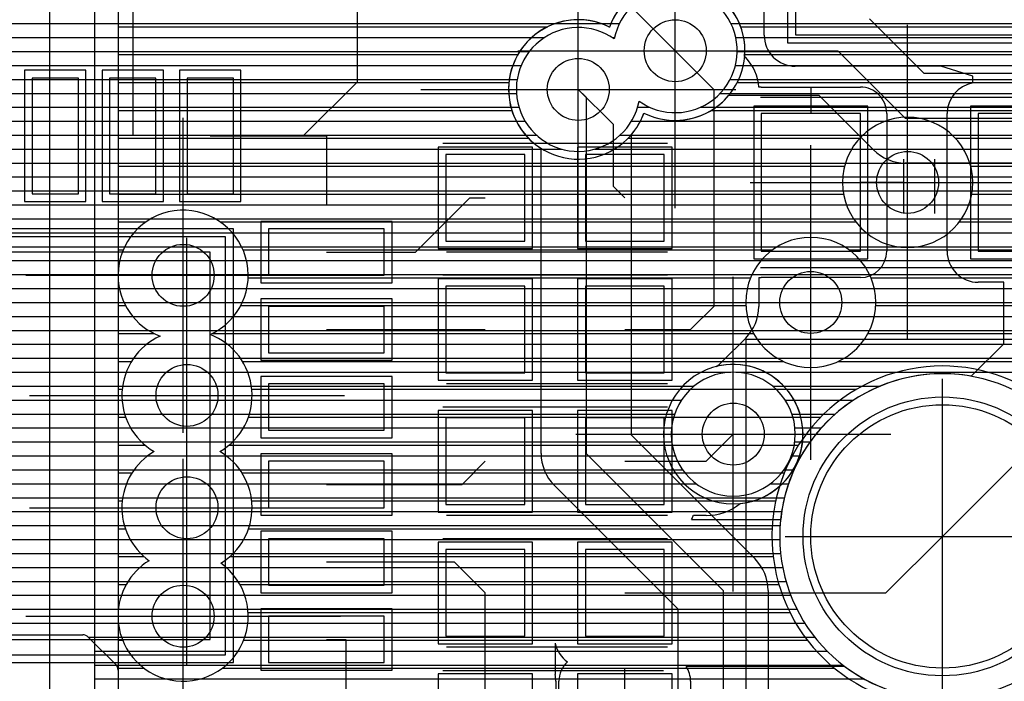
# Model space of a CAD drawing. Extents: x 25 to 291, y 23 to 136.
# Tile 102 of 147: x 35.97 to 42.32, y 111.9 to 116.18. Entities that reach past the tile are written whole.
import ezdxf

# ---------------------------------------------------------------- set-up
doc = ezdxf.new("R2010")
doc.units = 0
doc.layers.get('0').update_dxf_attribs({"linetype": 'CONTINUOUS'})
for name, color, linetype in [('copper_layer_2', 1, 'CONTINUOUS'), ('copper_layer_3', 3, 'CONTINUOUS'), ('copper_layer_bottom', 4, 'CONTINUOUS'), ('copper_layer_top', 5, 'CONTINUOUS'), ('drill_drawing', 6, 'CONTINUOUS'), ('paste_mask_top', 2, 'CONTINUOUS'), ('silkscreen_top', 1, 'CONTINUOUS'), ('solder_mask_bottom', 1, 'CONTINUOUS'), ('solder_mask_top', 1, 'CONTINUOUS')]:
    doc.layers.add(name, color=color, linetype=linetype)

# ---------------------------------------------------------------- blocks, each defined once
blk = doc.blocks.new('D20')
blk.add_circle((0, 0), 0.2)
blk = doc.blocks.new('D112')
blk.add_circle((0, 0), 0.85)
blk = doc.blocks.new('D104')
blk.add_lwpolyline([(1.34874, 1.34874), (-1.34874, 1.34874), (-1.34874, -1.34874), (1.34874, -1.34874)], close=True)
blk = doc.blocks.new('D127')
blk.add_lwpolyline([(0.14986, 0.37338), (-0.14986, 0.37338), (-0.14986, -0.37338), (0.14986, -0.37338)], close=True)
blk = doc.blocks.new('D466')
blk.add_lwpolyline([(0.254, 0.2794), (-0.254, 0.2794), (-0.254, -0.2794), (0.254, -0.2794)], close=True)
blk = doc.blocks.new('D482')
blk.add_lwpolyline([(0.32004, 0.4445), (-0.32004, 0.4445), (-0.32004, -0.4445), (0.32004, -0.4445)], close=True)
blk = doc.blocks.new('D531')
blk.add_lwpolyline([(0.37338, 0.14986), (-0.37338, 0.14986), (-0.37338, -0.14986), (0.37338, -0.14986)], close=True)
blk = doc.blocks.new('D635')
blk.add_lwpolyline([(0.89916, 0.6477), (-0.89916, 0.6477), (-0.89916, -0.6477), (0.89916, -0.6477)], close=True)
blk = doc.blocks.new('D388')
blk.add_lwpolyline([(1.24968, 1.24968), (-1.24968, 1.24968), (-1.24968, -1.24968), (1.24968, -1.24968)], close=True)
blk = doc.blocks.new('D34')
blk.add_circle((0, 0), 0.9)
blk = doc.blocks.new('D101')
blk.add_lwpolyline([(1.39954, 1.39954), (-1.39954, 1.39954), (-1.39954, -1.39954), (1.39954, -1.39954)], close=True)
blk = doc.blocks.new('D413')
blk.add_lwpolyline([(0.19812, 0.42418), (-0.19812, 0.42418), (-0.19812, -0.42418), (0.19812, -0.42418)], close=True)
blk = doc.blocks.new('D555')
blk.add_lwpolyline([(0.3048, 0.32766), (-0.3048, 0.32766), (-0.3048, -0.32766), (0.3048, -0.32766)], close=True)
blk = doc.blocks.new('D568')
blk.add_lwpolyline([(0.3683, 0.49276), (-0.3683, 0.49276), (-0.3683, -0.49276), (0.3683, -0.49276)], close=True)
blk = doc.blocks.new('D613')
blk.add_lwpolyline([(0.42418, 0.19812), (-0.42418, 0.19812), (-0.42418, -0.19812), (0.42418, -0.19812)], close=True)
blk = doc.blocks.new('D657')
blk.add_lwpolyline([(0.94996, 0.6985), (-0.94996, 0.6985), (-0.94996, -0.6985), (0.94996, -0.6985)], close=True)

msp = doc.modelspace()

# ---------------------------------------------------------------- linework, layer by layer
at = {"layer": 'copper_layer_2', "color": 1}
for points in [[(39.967742, 115.649479), (39.967742, 115.649479), (39.967742, 115.649479, 3.409177), (39.807214, 116.0508), (39.807214, 116.0508)], [(39.807214, 116.0508), (39.807214, 116.0508, 3.407403), (39.967742, 115.649479), (39.967742, 115.649479)], [(40.975108, 113.500127), (40.975108, 113.500127), (40.975108, 113.500127, 1), (40.175006, 113.500127), (40.175006, 113.500127), (40.175006, 113.500127, 1), (40.975108, 113.500127), (40.975108, 113.500127)], [(40.975108, 113.500127), (40.975108, 113.500127), (40.975108, 113.500127, 1), (40.175006, 113.500127), (40.175006, 113.500127), (40.175006, 113.500127, 1), (40.975108, 113.500127), (40.975108, 113.500127)], [(42.975108, 112.840234), (42.975108, 112.840234), (42.975108, 112.840234, 1), (40.875032, 112.840234), (40.875032, 112.840234), (40.875032, 112.840234, 1), (42.975108, 112.840234), (42.975108, 112.840234)], [(42.975108, 112.840234), (42.975108, 112.840234), (42.975108, 112.840234, 1), (40.875032, 112.840234), (40.875032, 112.840234), (40.875032, 112.840234, 1), (42.975108, 112.840234), (42.975108, 112.840234)], [(36.412497, 112.1905), (36.412497, 112.1905), (36.412497, 112.1905, 0.196094), (36.377191, 112.205232), (36.377191, 112.205232)], [(36.605029, 111.977394), (36.605029, 111.977394), (36.605029, 111.977394, 0.19609), (36.590551, 112.0127), (36.590551, 112.0127)]]:
    msp.add_lwpolyline(points, format="xyb", dxfattribs=at)
for points in [[(25.750064, 116.14986), (39.840234, 116.14986)], [(40.559817, 116.14986), (49.05588, 116.14986)], [(25.750064, 116.059944), (39.356109, 116.059944)], [(39.79426, 116.059944), (39.809246, 116.059944)], [(40.591059, 116.059944), (48.969774, 116.059944)], [(25.750064, 115.969774), (39.258573, 115.969774)], [(40.599949, 115.969774), (48.901194, 115.969774)], [(25.750064, 115.879858), (39.206248, 115.879858)], [(40.588519, 115.879858), (48.075946, 115.879858)], [(25.750064, 115.789942), (39.18034, 115.789942)], [(40.554483, 115.789942), (47.96571, 115.789942)], [(25.750064, 115.699771), (39.175768, 115.699771)], [(40.490221, 115.699771), (47.907798, 115.699771)], [(25.750064, 115.609855), (39.192024, 115.609855)], [(39.95809, 115.609855), (40.037084, 115.609855)], [(40.362967, 115.609855), (47.87808, 115.609855)], [(25.750064, 115.519939), (39.231902, 115.519939)], [(39.918466, 115.519939), (47.870206, 115.519939)], [(25.750064, 115.430023), (39.305309, 115.430023)], [(39.844806, 115.430023), (47.882906, 115.430023)], [(25.750064, 115.339853), (39.467615, 115.339853)], [(39.682499, 115.339853), (47.918212, 115.339853)], [(25.750064, 115.249936), (47.98476, 115.249936)], [(25.750064, 115.16002), (48.118872, 115.16002)], [(25.750064, 115.06985), (48.767082, 115.06985)], [(25.750064, 114.979934), (48.79934, 114.979934)], [(25.750064, 114.890018), (48.841504, 114.890018)], [(25.750064, 114.799848), (48.895098, 114.799848)], [(31.350013, 114.709931), (48.9619, 114.709931)], [(31.470409, 114.620015), (49.045974, 114.620015)], [(31.532385, 114.529845), (49.154178, 114.529845)], [(31.564897, 114.439929), (49.302769, 114.439929)], [(31.575057, 114.350013), (49.567691, 114.350013)], [(31.564643, 114.259843), (63.956312, 114.259843)], [(31.532131, 114.169926), (64.014224, 114.169926)], [(31.469901, 114.08001), (64.08763, 114.08001)], [(31.348743, 113.98984), (48.875032, 113.98984)], [(31.291593, 113.899924), (40.558547, 113.899924)], [(40.591567, 113.899924), (48.754636, 113.899924)], [(31.528321, 113.810008), (40.321819, 113.810008)], [(40.828296, 113.810008), (41.522225, 113.810008)], [(31.609347, 113.719837), (40.240792, 113.719837)], [(40.909322, 113.719837), (41.351791, 113.719837)], [(31.653543, 113.629921), (40.196596, 113.629921)], [(40.953518, 113.629921), (41.232918, 113.629921)], [(31.673101, 113.540005), (40.177038, 113.540005)], [(40.973076, 113.540005), (41.14224, 113.540005)], [(31.671831, 113.449835), (40.178308, 113.449835)], [(40.971806, 113.449835), (41.070104, 113.449835)], [(31.649733, 113.359919), (40.200406, 113.359919)], [(40.949708, 113.359919), (41.0127, 113.359919)], [(31.601981, 113.270003), (40.248158, 113.270003)], [(40.90221, 113.270003), (40.96698, 113.270003)], [(31.514605, 113.179832), (40.335535, 113.179832)], [(40.81458, 113.179832), (40.93142, 113.179832)], [(25.750064, 113.089916), (40.905258, 113.089916)], [(25.750064, 113), (40.887224, 113)], [(25.750064, 112.90983), (40.877318, 112.90983)], [(25.750064, 112.819914), (40.875286, 112.819914)], [(25.750064, 112.729997), (40.880874, 112.729997)], [(25.750064, 112.639827), (40.894336, 112.639827)], [(25.750064, 112.549911), (40.915926, 112.549911)], [(25.750064, 112.459995), (40.946406, 112.459995)], [(25.750064, 112.369825), (40.986284, 112.369825)], [(25.750064, 112.279909), (41.037084, 112.279909)], [(35.522987, 112.205232), (36.377191, 112.205232)], [(36.412497, 112.1905), (36.590551, 112.0127)], [(36.413259, 112.189992), (41.100838, 112.189992)], [(36.503175, 112.099822), (41.180594, 112.099822)], [(36.593091, 112.009906), (41.282449, 112.009906)], [(36.605029, 111.977394), (36.605029, 110.973076), (36.715519, 110.862586)], [(36.605029, 111.91999), (41.419609, 111.91999)]]:
    msp.add_lwpolyline(points, dxfattribs=at)
at = {"layer": 'copper_layer_3', "color": 3}
for points in [[(36.825756, 118.477521), (36.605029, 118.256795), (36.605029, 114.528321)], [(36.605029, 116.129794), (39.378207, 116.129794)], [(39.771908, 116.129794), (39.777496, 116.129794)], [(40.622555, 116.129794), (43.252223, 116.129794)], [(36.605029, 115.949962), (39.185166, 115.949962)], [(40.649479, 115.949962), (43.465329, 115.949962)], [(36.605029, 115.769876), (39.127254, 115.769876)], [(40.600457, 115.769876), (45.340107, 115.769876)], [(36.605029, 115.589789), (39.145796, 115.589789)], [(40.432563, 115.589789), (45.340107, 115.589789)], [(36.605029, 115.409957), (39.254001, 115.409957)], [(39.896114, 115.409957), (41.391161, 115.409957)], [(42.00889, 115.409957), (45.340107, 115.409957)], [(36.605029, 115.22987), (41.293371, 115.22987)], [(42.106934, 115.22987), (45.340107, 115.22987)], [(36.605029, 115.049784), (41.286767, 115.049784)], [(42.113284, 115.049784), (45.340107, 115.049784)], [(36.605029, 114.869952), (36.785116, 114.869952)], [(37.265177, 114.869952), (41.366523, 114.869952)], [(42.033528, 114.869952), (45.177546, 114.869952)], [(36.605029, 114.689865), (36.638811, 114.689865)], [(37.411481, 114.689865), (40.828042, 114.689865)], [(41.322073, 114.689865), (44.997714, 114.689865)], [(36.605029, 114.522225), (36.605029, 112.328169)], [(36.605029, 114.509779), (36.605283, 114.509779)], [(37.444755, 114.509779), (40.686563, 114.509779)], [(41.463551, 114.509779), (44.817628, 114.509779)], [(36.605029, 114.329947), (36.653289, 114.329947)], [(37.397003, 114.329947), (40.655575, 114.329947)], [(41.494539, 114.329947), (44.637541, 114.329947)], [(36.605029, 114.14986), (36.836678, 114.14986)], [(37.213614, 114.14986), (40.705867, 114.14986)], [(41.444247, 114.14986), (44.457709, 114.14986)], [(36.605029, 113.969774), (36.692151, 113.969774)], [(37.408179, 113.969774), (40.896876, 113.969774)], [(41.253239, 113.969774), (44.277623, 113.969774)], [(36.605029, 113.789942), (36.631953, 113.789942)], [(37.468123, 113.789942), (41.370079, 113.789942)], [(36.605029, 113.609855), (36.654305, 113.609855)], [(37.446025, 113.609855), (41.139192, 113.609855)], [(36.605029, 113.429769), (36.778512, 113.429769)], [(37.321819, 113.429769), (40.996444, 113.429769)], [(36.605029, 113.249936), (36.695199, 113.249936)], [(37.404877, 113.249936), (40.904242, 113.249936)], [(36.605029, 113.06985), (36.632461, 113.06985)], [(37.467615, 113.06985), (40.849378, 113.06985)], [(36.605029, 112.890018), (36.652527, 112.890018)], [(37.447803, 112.890018), (40.826264, 112.890018)], [(36.605029, 112.709931), (36.77267, 112.709931)], [(37.327407, 112.709931), (40.832868, 112.709931)], [(36.605029, 112.529845), (36.658369, 112.529845)], [(37.391923, 112.529845), (40.869698, 112.529845)], [(36.605029, 112.350013), (36.605791, 112.350013)], [(37.444247, 112.350013), (40.94031, 112.350013)], [(36.605029, 112.322327), (36.605029, 111.118618), (36.775718, 110.94793)], [(36.605029, 112.169926), (36.634747, 112.169926)], [(37.415291, 112.169926), (41.052832, 112.169926)], [(36.605029, 111.98984), (36.772162, 111.98984)], [(37.277877, 111.98984), (41.22733, 111.98984)]]:
    msp.add_lwpolyline(points, dxfattribs=at)
for points in [[(39.998476, 115.572771), (39.998476, 115.572771), (39.998476, 115.572771, 2.633549), (39.776734, 116.127508), (39.776734, 116.127508)], [(39.776734, 116.127508), (39.776734, 116.127508, 2.633549), (39.998476, 115.572771), (39.998476, 115.572771)], [(42.120142, 115.125222), (42.120142, 115.125222), (42.120142, 115.125222, 1), (41.279909, 115.125222), (41.279909, 115.125222), (41.279909, 115.125222, 1), (42.120142, 115.125222), (42.120142, 115.125222)], [(42.120142, 115.125222), (42.120142, 115.125222), (42.120142, 115.125222, 1), (41.279909, 115.125222), (41.279909, 115.125222), (41.279909, 115.125222, 1), (42.120142, 115.125222), (42.120142, 115.125222)], [(37.199136, 114.143002), (37.199136, 114.143002), (37.199136, 114.143002, 1.824693), (36.605029, 114.528321), (36.605029, 114.528321)], [(41.495047, 114.350267), (41.495047, 114.350267), (41.495047, 114.350267, 1), (40.655321, 114.350267), (40.655321, 114.350267), (40.655321, 114.350267, 1), (41.495047, 114.350267), (41.495047, 114.350267)], [(41.495047, 114.350267), (41.495047, 114.350267), (41.495047, 114.350267, 1), (40.655321, 114.350267), (40.655321, 114.350267), (40.655321, 114.350267, 1), (41.495047, 114.350267), (41.495047, 114.350267)], [(36.605029, 114.522225), (36.605029, 114.522225), (36.605029, 114.522225, 0.309709), (36.876048, 114.132588), (36.876048, 114.132588)], [(36.876048, 114.132588), (36.876048, 114.132588), (36.876048, 114.132588, 0.607854), (36.837948, 113.387605), (36.837948, 113.387605)], [(37.262129, 113.387605), (37.262129, 113.387605), (37.262129, 113.387605, 0.630472), (37.199136, 114.143002), (37.199136, 114.143002)], [(42.585471, 111.96063), (42.585471, 111.96063), (42.585471, 111.96063, 17.015227), (42.362713, 111.83109), (42.362713, 111.83109)], [(36.837948, 113.387605), (36.837948, 113.387605), (36.837948, 113.387605, 0.543747), (36.805944, 112.683515), (36.805944, 112.683515)], [(37.269241, 112.667005), (37.269241, 112.667005), (37.269241, 112.667005, 0.566836), (37.262129, 113.387605), (37.262129, 113.387605)], [(36.805944, 112.683515), (36.805944, 112.683515), (36.805944, 112.683515, 0.259207), (36.605029, 112.328169), (36.605029, 112.328169)], [(36.605029, 112.322327), (36.605029, 112.322327), (36.605029, 112.322327, 1.633406), (37.269241, 112.667005), (37.269241, 112.667005)]]:
    msp.add_lwpolyline(points, format="xyb", dxfattribs=at)
at = {"layer": 'copper_layer_bottom', "color": 4}
for points in [[(36.16256, 118.637795), (36.16256, 110.737617), (36.275083, 110.625095)], [(36.452629, 118.336805), (36.452629, 111.038862)], [(36.452629, 116.14986), (39.426213, 116.14986)], [(39.723901, 116.14986), (39.78537, 116.14986)], [(41.455169, 116.18034), (41.805182, 115.830328), (47.934722, 115.830328)], [(41.485649, 116.14986), (48.720091, 116.14986)], [(36.452629, 116.059944), (39.274321, 116.059944)], [(41.575565, 116.059944), (48.720091, 116.059944)], [(36.452629, 115.969774), (39.197358, 115.969774)], [(40.200152, 115.975108), (41.250191, 115.975108), (41.685039, 115.540259), (48.260097, 115.540259)], [(41.665481, 115.969774), (48.174244, 115.969774)], [(36.452629, 115.879858), (39.1524, 115.879858)], [(41.755652, 115.879858), (47.986792, 115.879858)], [(36.452629, 115.789942), (39.129794, 115.789942)], [(36.452629, 115.699771), (39.12573, 115.699771)], [(39.575057, 115.725171), (39.625095, 115.675133), (39.625095, 113.375159), (40.510033, 112.490221), (40.510033, 105.220218)], [(41.480061, 115.335281), (41.130048, 115.685293), (40.544069, 115.685293)], [(36.452629, 115.609855), (39.140208, 115.609855)], [(40.462789, 115.609855), (41.205232, 115.609855)], [(36.452629, 115.519939), (39.174752, 115.519939)], [(39.975616, 115.519939), (41.295403, 115.519939)], [(36.452629, 115.430023), (39.235458, 115.430023)], [(39.915164, 115.430531), (39.915164, 113.495301), (40.715265, 112.695199)], [(39.915164, 115.430023), (41.385319, 115.430023)], [(36.452629, 115.339853), (39.335027, 115.339853)], [(39.335027, 113.375159), (39.335027, 115.344679)], [(39.915164, 115.339853), (41.475235, 115.339853)], [(36.452629, 115.249936), (39.335027, 115.249936)], [(39.915164, 115.249936), (47.917958, 115.249936)], [(47.917704, 115.250191), (41.685039, 115.250191)], [(36.452629, 115.16002), (39.335027, 115.16002)], [(39.915164, 115.16002), (48.014478, 115.16002)], [(36.452629, 115.06985), (39.335027, 115.06985)], [(39.915164, 115.06985), (48.720091, 115.06985)], [(36.452629, 114.979934), (39.335027, 114.979934)], [(39.915164, 114.979934), (48.720091, 114.979934)], [(36.452629, 114.890018), (39.335027, 114.890018)], [(39.915164, 114.890018), (48.720091, 114.890018)], [(36.452629, 114.799848), (39.335027, 114.799848)], [(39.915164, 114.799848), (48.720091, 114.799848)], [(36.452629, 114.709931), (39.335027, 114.709931)], [(39.915164, 114.709931), (48.720091, 114.709931)], [(36.452629, 114.620015), (39.335027, 114.620015)], [(39.915164, 114.620015), (48.720091, 114.620015)], [(36.452629, 114.529845), (39.335027, 114.529845)], [(39.915164, 114.529845), (48.720091, 114.529845)], [(36.452629, 114.439929), (39.335027, 114.439929)], [(39.915164, 114.439929), (48.741681, 114.439929)], [(36.452629, 114.350013), (39.335027, 114.350013)], [(39.915164, 114.350013), (48.83363, 114.350013)], [(36.452629, 114.259843), (39.335027, 114.259843)], [(39.915164, 114.259843), (57.961138, 114.259843)], [(36.452629, 114.169926), (39.335027, 114.169926)], [(39.915164, 114.169926), (50.510287, 114.169926)], [(36.452629, 114.08001), (39.335027, 114.08001)], [(39.915164, 114.08001), (49.032766, 114.08001)], [(36.452629, 113.98984), (39.335027, 113.98984)], [(39.915164, 113.98984), (48.779528, 113.98984)], [(36.452629, 113.899924), (39.335027, 113.899924)], [(39.915164, 113.899924), (40.368301, 113.899924)], [(40.781814, 113.899924), (48.689865, 113.899924)], [(36.452629, 113.810008), (39.335027, 113.810008)], [(39.915164, 113.810008), (40.248666, 113.810008)], [(40.901702, 113.810008), (41.522225, 113.810008)], [(36.452629, 113.719837), (39.335027, 113.719837)], [(39.915164, 113.719837), (40.182372, 113.719837)], [(40.967742, 113.719837), (41.351791, 113.719837)], [(36.452629, 113.629921), (39.335027, 113.629921)], [(39.915164, 113.629921), (40.144272, 113.629921)], [(41.006096, 113.629921), (41.232918, 113.629921)], [(36.452629, 113.540005), (39.335027, 113.540005)], [(39.915164, 113.540005), (40.126746, 113.540005)], [(41.023368, 113.540005), (41.14224, 113.540005)], [(36.452629, 113.449835), (39.335027, 113.449835)], [(39.96063, 113.449835), (40.128016, 113.449835)], [(41.022352, 113.449835), (41.070104, 113.449835)], [(36.452629, 113.359919), (39.335535, 113.359919)], [(40.050546, 113.359919), (40.147574, 113.359919)], [(41.00254, 113.359919), (41.0127, 113.359919)], [(36.452629, 113.270003), (39.354839, 113.270003)], [(40.140462, 113.270003), (40.188468, 113.270003)], [(40.961646, 113.270003), (40.96698, 113.270003)], [(36.452629, 113.179832), (39.410719, 113.179832)], [(39.188976, 104.309373), (40.219964, 105.340361), (40.219964, 112.370079), (39.420117, 113.17018)], [(40.230632, 113.179832), (40.259081, 113.179832)], [(40.891034, 113.179832), (40.93142, 113.179832)], [(36.452629, 113.089916), (39.500381, 113.089916)], [(40.320549, 113.089916), (40.390399, 113.089916)], [(40.759716, 113.089916), (40.905258, 113.089916)], [(36.452629, 113), (39.590297, 113)], [(40.410465, 113), (40.887224, 113)], [(36.452629, 112.90983), (39.680213, 112.90983)], [(40.500635, 112.90983), (40.877318, 112.90983)], [(36.452629, 112.819914), (39.770384, 112.819914)], [(40.590551, 112.819914), (40.875286, 112.819914)], [(36.452629, 112.729997), (39.8603, 112.729997)], [(40.680467, 112.729997), (40.880874, 112.729997)], [(36.452629, 112.639827), (39.950216, 112.639827)], [(40.758446, 112.639827), (40.894336, 112.639827)], [(36.452629, 112.549911), (40.040386, 112.549911)], [(40.794006, 112.549911), (40.915926, 112.549911)], [(36.452629, 112.459995), (40.130302, 112.459995)], [(40.800102, 112.490221), (40.800102, 105.220218)], [(40.800102, 112.459995), (40.946406, 112.459995)], [(36.452629, 112.369825), (40.219964, 112.369825)], [(40.800102, 112.369825), (40.986284, 112.369825)], [(36.452629, 112.279909), (40.219964, 112.279909)], [(40.800102, 112.279909), (41.037084, 112.279909)], [(36.452629, 112.189992), (40.219964, 112.189992)], [(40.800102, 112.189992), (41.100838, 112.189992)], [(36.452629, 112.099822), (40.219964, 112.099822)], [(40.800102, 112.099822), (41.180594, 112.099822)], [(36.452629, 112.009906), (40.219964, 112.009906)], [(40.800102, 112.009906), (41.282449, 112.009906)], [(36.452629, 111.91999), (40.219964, 111.91999)], [(40.800102, 111.91999), (41.419609, 111.91999)]]:
    msp.add_lwpolyline(points, dxfattribs=at)
for points in [[(40.544069, 116.265177), (40.544069, 116.265177), (40.544069, 116.265177, 0.577567), (39.776734, 116.127508), (39.776734, 116.127508)], [(39.776734, 116.127508), (39.776734, 116.127508), (39.776734, 116.127508, 0.952296), (39.335027, 115.344679), (39.335027, 115.344679)], [(39.998476, 115.572771), (39.998476, 115.572771), (39.998476, 115.572771, 0.347334), (40.544069, 115.685293), (40.544069, 115.685293)], [(39.915164, 115.430531), (39.915164, 115.430531), (39.915164, 115.430531, 0.092201), (39.998476, 115.572771), (39.998476, 115.572771)], [(41.480061, 115.335281), (41.480061, 115.335281), (41.480061, 115.335281, 0.198077), (41.685039, 115.250191), (41.685039, 115.250191)], [(41.025146, 113.500127), (41.025146, 113.500127), (41.025146, 113.500127, 1), (40.124968, 113.500127), (40.124968, 113.500127), (40.124968, 113.500127, 1), (41.025146, 113.500127), (41.025146, 113.500127)], [(41.025146, 113.500127), (41.025146, 113.500127), (41.025146, 113.500127, 1), (40.124968, 113.500127), (40.124968, 113.500127), (40.124968, 113.500127, 1), (41.025146, 113.500127), (41.025146, 113.500127)], [(42.975108, 112.840234), (42.975108, 112.840234), (42.975108, 112.840234, 1), (40.875032, 112.840234), (40.875032, 112.840234), (40.875032, 112.840234, 1), (42.975108, 112.840234), (42.975108, 112.840234)], [(42.975108, 112.840234), (42.975108, 112.840234), (42.975108, 112.840234, 1), (40.875032, 112.840234), (40.875032, 112.840234), (40.875032, 112.840234, 1), (42.975108, 112.840234), (42.975108, 112.840234)], [(39.335027, 113.375159), (39.335027, 113.375159), (39.335027, 113.375159, 0.199747), (39.420117, 113.17018), (39.420117, 113.17018)], [(40.800102, 112.490221), (40.800102, 112.490221), (40.800102, 112.490221, 0.198777), (40.715265, 112.695199), (40.715265, 112.695199)]]:
    msp.add_lwpolyline(points, format="xyb", dxfattribs=at)
at = {"layer": 'copper_layer_top', "color": 5}
for points in [[(36.425197, 116.525273), (36.700025, 116.250191), (36.700025, 115.425197)], [(37.200152, 115.425197), (37.800102, 115.425197), (38.150114, 115.77521), (38.150114, 116.525273)], [(39.050038, 116.525273), (39.649987, 116.525273), (40.200152, 115.975108)], [(40.774956, 116.075184), (40.774956, 116.400305), (40.724409, 116.400305)], [(40.614681, 116.14986), (40.774956, 116.14986)], [(40.642113, 116.059944), (40.775718, 116.059944)], [(40.200152, 115.975108), (40.450089, 115.725171), (40.450089, 114.325121)], [(40.649987, 115.969774), (40.805182, 115.969774)], [(40.648463, 115.937008), (40.655067, 115.930404)], [(40.695453, 115.879858), (40.932182, 115.879858)], [(42.120142, 115.767082), (42.120142, 115.811278), (41.914148, 115.875286), (40.975108, 115.875286)], [(40.732791, 115.789942), (42.120142, 115.789942)], [(39.575057, 115.725171), (39.800102, 115.500127), (39.800102, 115.10033), (39.875032, 115.025146)], [(40.755144, 115.740157), (41.394971, 115.740157)], [(41.075184, 115.740157), (41.075184, 115.570231)], [(41.504953, 115.699771), (42.002794, 115.699771)], [(41.560325, 115.609855), (41.959106, 115.609855)], [(41.565151, 115.570231), (41.565151, 114.680213)], [(41.565151, 115.519939), (41.955042, 115.519939)], [(41.955042, 114.680213), (41.955042, 115.570231)], [(41.565151, 115.430023), (41.955042, 115.430023)], [(41.565151, 115.339853), (41.955042, 115.339853)], [(41.565151, 115.249936), (41.955042, 115.249936)], [(41.565151, 115.16002), (41.955042, 115.16002)], [(41.075184, 114.350267), (41.075184, 115.125222)], [(41.075184, 115.125222), (41.700025, 115.125222)], [(41.565151, 115.125222), (41.394971, 115.125222)], [(41.565151, 115.06985), (41.955042, 115.06985)], [(41.92507, 112.840234), (42.91999, 113.835154), (42.91999, 115.125222)], [(37.949962, 114.675133), (38.525019, 114.675133), (38.875032, 115.025146), (38.975108, 115.025146)], [(41.565151, 114.979934), (41.955042, 114.979934)], [(41.565151, 114.890018), (41.955042, 114.890018)], [(41.565151, 114.799848), (41.955042, 114.799848)], [(41.565151, 114.709931), (41.955042, 114.709931)], [(41.075184, 114.510287), (41.075184, 114.680213)], [(41.553975, 114.620015), (41.96444, 114.620015)], [(40.740157, 114.510795), (40.740157, 114.325121)], [(41.394971, 114.510287), (40.755144, 114.510287)], [(41.474473, 114.529845), (42.023114, 114.529845)], [(40.740157, 114.439929), (42.320041, 114.439929)], [(42.320041, 114.08382), (42.320041, 114.480315), (42.155194, 114.480315)], [(39.875032, 114.17526), (40.299975, 114.17526), (40.450089, 114.325121)], [(40.740157, 114.350013), (42.320041, 114.350013)], [(40.732537, 114.259843), (42.320041, 114.259843)], [(37.949962, 114.17526), (38.975108, 114.17526)], [(40.655067, 114.120142), (40.505207, 113.970282)], [(40.694945, 114.169926), (42.320041, 114.169926)], [(40.614935, 114.08001), (42.316231, 114.08001)], [(42.110236, 113.873762), (42.320041, 114.08382)], [(40.524765, 113.98984), (42.226314, 113.98984)], [(40.781814, 113.899924), (42.136144, 113.899924)], [(40.901702, 113.810008), (41.522225, 113.810008)], [(40.967742, 113.719837), (41.351791, 113.719837)], [(41.006096, 113.629921), (41.232918, 113.629921)], [(41.023368, 113.540005), (41.14224, 113.540005)], [(39.875032, 113.325121), (40.400051, 113.325121), (40.575057, 113.500127)], [(41.022352, 113.449835), (41.070104, 113.449835)], [(41.00254, 113.359919), (41.0127, 113.359919)], [(37.949962, 113.17526), (38.824994, 113.17526), (38.975108, 113.325121)], [(40.961646, 113.270003), (40.96698, 113.270003)], [(40.891034, 113.179832), (40.93142, 113.179832)], [(40.759716, 113.089916), (40.905258, 113.089916)], [(40.400051, 112.975108), (40.317501, 112.975108)], [(40.529083, 113), (40.887224, 113)], [(40.306071, 112.950216), (40.880874, 112.950216)], [(41.560071, 112.475235), (41.92507, 112.840234)], [(37.949962, 112.675133), (38.774956, 112.675133), (38.975108, 112.475235)], [(38.975108, 111.625349), (38.975108, 112.475235)], [(39.875032, 112.475235), (40.025146, 112.475235)], [(40.025146, 112.475235), (41.560071, 112.475235)], [(37.949962, 112.17526), (38.075184, 112.17526), (38.075184, 111.500127), (39.325121, 110.250191), (39.824994, 110.250191)], [(39.425197, 112.150622), (39.425197, 111.949708)], [(39.425197, 112.099822), (39.444247, 112.099822)], [(39.425197, 112.009906), (39.486157, 112.009906)], [(41.295149, 112.000254), (40.271019, 112.000254)], [(39.429515, 111.91999), (39.450597, 111.91999)], [(39.430023, 111.905258), (39.430023, 111.345187)], [(39.450089, 111.345187), (39.450089, 111.905258)], [(40.299467, 111.91999), (41.419609, 111.91999)], [(40.299975, 111.905258), (40.299975, 111.345187)]]:
    msp.add_lwpolyline(points, dxfattribs=at)
for points in [[(40.648463, 115.937008), (40.648463, 115.937008), (40.648463, 115.937008, 0.333416), (40.361697, 116.395225), (40.361697, 116.395225)], [(40.774956, 116.075184), (40.774956, 116.075184), (40.774956, 116.075184, 0.415111), (40.975108, 115.875286), (40.975108, 115.875286)], [(40.739649, 115.739649), (40.739649, 115.739649), (40.739649, 115.739649, 0.185446), (40.655067, 115.930404), (40.655067, 115.930404)], [(42.120142, 115.767082), (42.120142, 115.767082), (42.120142, 115.767082, 0.362693), (41.955042, 115.570231), (41.955042, 115.570231)], [(40.755144, 115.740157), (40.755144, 115.740157), (40.755144, 115.740157, 0.009964), (40.739649, 115.739649), (40.739649, 115.739649)], [(41.565151, 115.570231), (41.565151, 115.570231), (41.565151, 115.570231, 0.415269), (41.394971, 115.740157), (41.394971, 115.740157)], [(41.394971, 114.510287), (41.394971, 114.510287), (41.394971, 114.510287, 0.413157), (41.565151, 114.680213), (41.565151, 114.680213)], [(41.955042, 114.680213), (41.955042, 114.680213), (41.955042, 114.680213, 0.415111), (42.155194, 114.480315), (42.155194, 114.480315)], [(40.740157, 114.510795), (40.740157, 114.510795), (40.740157, 114.510795, 0.032296), (40.755144, 114.510287), (40.755144, 114.510287)], [(40.655067, 114.120142), (40.655067, 114.120142), (40.655067, 114.120142, 0.198077), (40.740157, 114.325121), (40.740157, 114.325121)], [(40.464821, 113.9365), (40.464821, 113.9365), (40.464821, 113.9365, 0.046921), (40.505207, 113.970282), (40.505207, 113.970282)], [(40.619253, 113.052324), (40.619253, 113.052324), (40.619253, 113.052324, 1.077341), (40.464821, 113.9365), (40.464821, 113.9365)], [(42.110236, 113.873762), (42.110236, 113.873762), (42.110236, 113.873762, 0.435571), (40.880874, 112.950216), (40.880874, 112.950216)], [(40.400051, 112.975108), (40.400051, 112.975108), (40.400051, 112.975108, 0.171111), (40.619253, 113.052324), (40.619253, 113.052324)], [(40.306071, 112.950216), (40.306071, 112.950216), (40.306071, 112.950216, 0.030174), (40.317501, 112.975108), (40.317501, 112.975108)], [(41.295149, 112.000254), (41.295149, 112.000254), (41.295149, 112.000254, 0.680943), (42.958598, 113.025146), (42.958598, 113.025146)], [(39.425197, 112.150622), (39.425197, 112.150622), (39.425197, 112.150622, 0.184437), (39.505715, 112.030988), (39.505715, 112.030988)], [(39.505715, 112.030988), (39.505715, 112.030988), (39.505715, 112.030988, 0.211259), (39.450089, 111.905258), (39.450089, 111.905258)], [(39.430023, 111.905258), (39.430023, 111.905258), (39.430023, 111.905258, 0.052172), (39.425197, 111.949708), (39.425197, 111.949708)], [(40.299975, 111.905258), (40.299975, 111.905258), (40.299975, 111.905258, 0.14869), (40.271019, 112.000254), (40.271019, 112.000254)]]:
    msp.add_lwpolyline(points, format="xyb", dxfattribs=at)
at = {"layer": 'drill_drawing', "color": 6}
for points in [[(40.200152, 114.959106), (40.200152, 116.99111)], [(39.575057, 114.709169), (39.575057, 116.741173)], [(41.700025, 114.10922), (41.700025, 116.141224)], [(39.18415, 115.975108), (41.216154, 115.975108)], [(38.559055, 115.725171), (40.591059, 115.725171)], [(37.025146, 113.509271), (37.025146, 115.541275)], [(41.075184, 113.334265), (41.075184, 115.366269)], [(40.684023, 115.125222), (42.716027, 115.125222)], [(37.050038, 112.734315), (37.050038, 114.76632)], [(36.009144, 114.525273), (38.041148, 114.525273)], [(40.575057, 112.484125), (40.575057, 114.516129)], [(40.059182, 114.350267), (42.091186, 114.350267)], [(37.050038, 112.009144), (37.050038, 114.041148)], [(41.92507, 111.824232), (41.92507, 113.856236)], [(36.034036, 113.750318), (38.06604, 113.750318)], [(39.559055, 113.500127), (41.591059, 113.500127)], [(37.025146, 111.309119), (37.025146, 113.341123)], [(36.034036, 113.025146), (38.06604, 113.025146)], [(40.909068, 112.840234), (42.941072, 112.840234)], [(36.009144, 112.325121), (38.041148, 112.325121)], [(39.875032, 109.959106), (39.875032, 111.99111)]]:
    msp.add_lwpolyline(points, dxfattribs=at)
at = {"layer": 'silkscreen_top', "color": 1}
for points in [[(40.750064, 115.675133), (42.824994, 115.675133)], [(37.500127, 115.425197), (37.949962, 115.425197), (37.949962, 114.975108)], [(40.150114, 115.375159), (38.700025, 115.375159)], [(41.675133, 114.925324), (41.675133, 115.275337)], [(41.875032, 114.925324), (41.875032, 115.275337)], [(41.675133, 115.125222), (41.575057, 115.125222)], [(41.875032, 115.125222), (41.975108, 115.125222)], [(40.150114, 114.675133), (38.725171, 114.675133)], [(40.750064, 114.575311), (42.800102, 114.575311)], [(40.150114, 114.525273), (38.700025, 114.525273)], [(43.195072, 106.490221), (43.195072, 114.110236), (40.655067, 114.110236), (40.655067, 106.490221), (43.195072, 106.490221)], [(40.150114, 113.825248), (38.725171, 113.825248)], [(40.150114, 113.675133), (38.700025, 113.675133)], [(40.150114, 112.975108), (38.725171, 112.975108)], [(40.150114, 112.825248), (38.700025, 112.825248)], [(40.150114, 112.125222), (38.725171, 112.125222)], [(38.700025, 111.975108), (40.124968, 111.975108)]]:
    msp.add_lwpolyline(points, dxfattribs=at)

# ---------------------------------------------------------------- block references
at = {"layer": 'copper_layer_2'}
for p in [(41.700025, 115.125222), (37.025146, 114.525273), (41.075184, 114.350267), (37.050038, 113.750318), (37.050038, 113.025146), (37.025146, 112.325121)]:
    msp.add_blockref('D20', p, dxfattribs=at)
at = {"layer": 'copper_layer_3'}
msp.add_blockref('D20', (40.575057, 113.500127), dxfattribs=at)
at = {"layer": 'copper_layer_bottom'}
for name, p in [('D20', (40.200152, 115.975108)), ('D20', (39.575057, 115.725171)), ('D20', (41.700025, 115.125222)), ('D20', (37.025146, 114.525273)), ('D20', (41.075184, 114.350267)), ('D20', (37.050038, 113.750318)), ('D20', (40.575057, 113.500127)), ('D112', (41.92507, 112.840234)), ('D20', (37.050038, 113.025146)), ('D20', (37.025146, 112.325121))]:
    msp.add_blockref(name, p, dxfattribs=at)
at = {"layer": 'copper_layer_top'}
for name, p in [('D635', (41.875032, 116.725171)), ('D20', (40.200152, 115.975108)), ('D20', (39.575057, 115.725171)), ('D127', (36.200152, 115.425197)), ('D127', (36.700025, 115.425197)), ('D127', (37.200152, 115.425197)), ('D482', (41.075184, 115.125222)), ('D482', (42.474981, 115.125222)), ('D20', (41.700025, 115.125222)), ('D466', (38.975108, 115.025146)), ('D466', (39.875032, 115.025146)), ('D531', (37.949962, 114.675133)), ('D104', (35.949962, 113.425197)), ('D20', (37.025146, 114.525273)), ('D20', (41.075184, 114.350267)), ('D466', (38.975108, 114.17526)), ('D466', (39.875032, 114.17526)), ('D531', (37.949962, 114.17526)), ('D20', (37.050038, 113.750318)), ('D531', (37.949962, 113.675133)), ('D20', (40.575057, 113.500127)), ('D112', (41.92507, 112.840234)), ('D466', (38.975108, 113.325121)), ('D466', (39.875032, 113.325121)), ('D531', (37.949962, 113.17526)), ('D20', (37.050038, 113.025146)), ('D531', (37.949962, 112.675133)), ('D466', (38.975108, 112.475235)), ('D466', (39.875032, 112.475235)), ('D20', (37.025146, 112.325121)), ('D531', (37.949962, 112.17526))]:
    msp.add_blockref(name, p, dxfattribs=at)
at = {"layer": 'paste_mask_top'}
for name, p in [('D635', (41.875032, 116.725171)), ('D127', (36.200152, 115.425197)), ('D127', (36.700025, 115.425197)), ('D127', (37.200152, 115.425197)), ('D482', (41.075184, 115.125222)), ('D482', (42.474981, 115.125222)), ('D466', (38.975108, 115.025146)), ('D466', (39.875032, 115.025146)), ('D531', (37.949962, 114.675133)), ('D388', (35.949962, 113.425197)), ('D466', (38.975108, 114.17526)), ('D466', (39.875032, 114.17526)), ('D531', (37.949962, 114.17526)), ('D531', (37.949962, 113.675133)), ('D466', (38.975108, 113.325121)), ('D466', (39.875032, 113.325121)), ('D531', (37.949962, 113.17526)), ('D531', (37.949962, 112.675133)), ('D466', (38.975108, 112.475235)), ('D466', (39.875032, 112.475235)), ('D531', (37.949962, 112.17526))]:
    msp.add_blockref(name, p, dxfattribs=at)
at = {"layer": 'solder_mask_bottom'}
msp.add_blockref('D34', (41.92507, 112.840234), dxfattribs=at)
at = {"layer": 'solder_mask_top'}
for name, p in [('D657', (41.875032, 116.725171)), ('D413', (36.200152, 115.425197)), ('D413', (36.700025, 115.425197)), ('D413', (37.200152, 115.425197)), ('D568', (41.075184, 115.125222)), ('D568', (42.474981, 115.125222)), ('D555', (38.975108, 115.025146)), ('D555', (39.875032, 115.025146)), ('D613', (37.949962, 114.675133)), ('D101', (35.949962, 113.425197)), ('D555', (38.975108, 114.17526)), ('D555', (39.875032, 114.17526)), ('D613', (37.949962, 114.17526)), ('D613', (37.949962, 113.675133)), ('D34', (41.92507, 112.840234)), ('D555', (38.975108, 113.325121)), ('D555', (39.875032, 113.325121)), ('D613', (37.949962, 113.17526)), ('D613', (37.949962, 112.675133)), ('D555', (38.975108, 112.475235)), ('D555', (39.875032, 112.475235)), ('D613', (37.949962, 112.17526)), ('D555', (38.975108, 111.625349)), ('D555', (39.875032, 111.625349))]:
    msp.add_blockref(name, p, dxfattribs=at)

doc.saveas('drawing.dxf')
